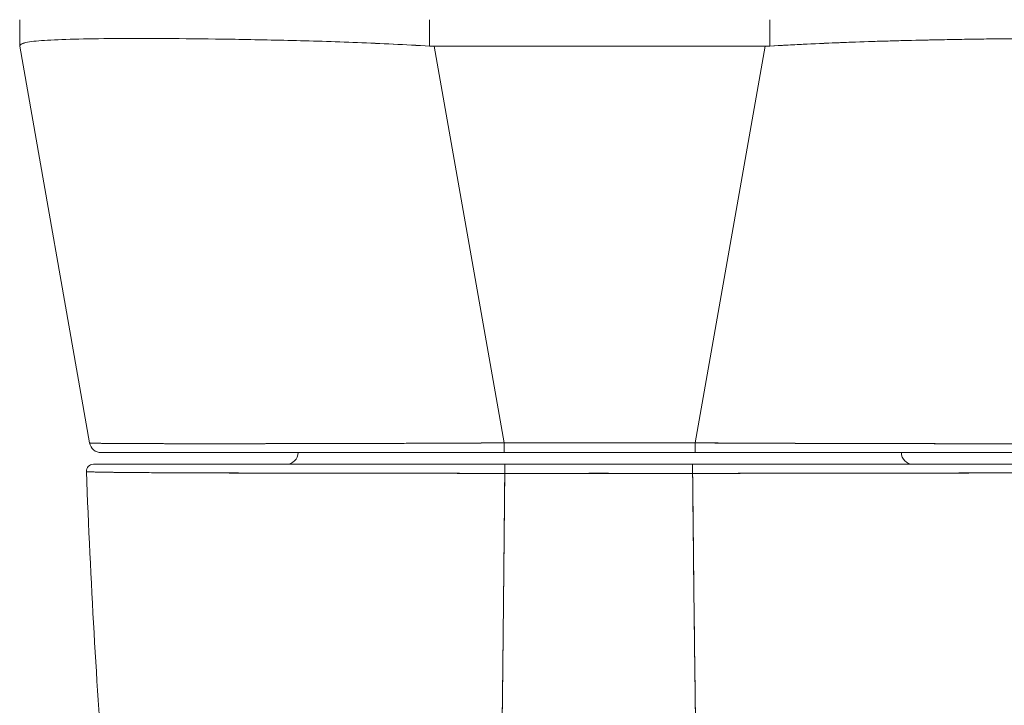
# Model space of a CAD drawing. Header units: inches. Extents: x 14 to 423, y 12 to 263.
# Tile 58 of 124: x 142.24 to 143.9, y 239.66 to 240.81. Entities that reach past the tile are written whole.
import ezdxf

# ---------------------------------------------------------------- set-up
doc = ezdxf.new("R2010")
doc.units = ezdxf.units.IN
doc.header["$LTSCALE"] = 26
doc.header["$MEASUREMENT"] = 0
doc.layers.add('Visible (ANSI)', color=7, linetype='Continuous', lineweight=5)

msp = doc.modelspace()

# ---------------------------------------------------------------- linework, layer by layer
at = {"layer": 'Visible (ANSI)'}
for p, q in [((142.2417, 240.8099), (142.2417, 240.7655)), ((142.2417, 240.7655), (142.2417, 240.8099)), ((142.9317, 240.7655), (142.9317, 240.8099)), ((142.9317, 240.8099), (142.9317, 240.7655)), ((143.5044, 240.8099), (143.5044, 240.7655)), ((143.5044, 240.7655), (143.5044, 240.8099)), ((142.2804, 240.7749), (142.2804, 240.7749)), ((142.2804, 240.7749), (142.2804, 240.7749)), ((142.5094, 240.7781), (142.5094, 240.7781)), ((142.5291, 240.7779), (142.5291, 240.7779)), ((142.5291, 240.7779), (142.5291, 240.7779)), ((142.2417, 240.7655), (142.2417, 240.7653)), ((142.2417, 240.7653), (142.3594, 240.0978)), ((142.3594, 240.0978), (142.2417, 240.7653)), ((142.9396, 240.7653), (143.0573, 240.0978)), ((143.4966, 240.7653), (142.9396, 240.7653)), ((142.9396, 240.7653), (143.4966, 240.7653)), ((143.0573, 240.0978), (142.9396, 240.7653)), ((143.3789, 240.0978), (143.4966, 240.7653)), ((143.4966, 240.7653), (143.3789, 240.0978)), ((143.0573, 240.0978), (143.0573, 240.0816)), ((143.0573, 240.0978), (143.3789, 240.0978)), ((143.0573, 240.0816), (143.0573, 240.0978)), ((143.3789, 240.0978), (143.0573, 240.0978)), ((143.3789, 240.0978), (143.3789, 240.0816)), ((143.3789, 240.0816), (143.3789, 240.0978)), ((142.3788, 240.0816), (143.0573, 240.0816)), ((143.0573, 240.0816), (143.3789, 240.0816)), ((143.3789, 240.0816), (143.0573, 240.0816)), ((143.3789, 240.0816), (144.0574, 240.0816)), ((143.3745, 240.0619), (143.0582, 240.0619)), ((143.1385, 240.0619), (143.1385, 240.0619)), ((143.1385, 240.0619), (143.1385, 240.0619)), ((142.4825, 240.0477), (142.4825, 240.0477)), ((142.5021, 240.0476), (142.5021, 240.0476)), ((142.7254, 240.0469), (142.7254, 240.0469)), ((142.7416, 240.0469), (142.7416, 240.0469)), ((142.8644, 240.0467), (142.8644, 240.0467)), ((142.8644, 240.0467), (142.8644, 240.0467)), ((142.8648, 240.0467), (142.8648, 240.0467)), ((143.3745, 240.0466), (143.0582, 240.0466)), ((143.1385, 240.0466), (143.1385, 240.0466)), ((143.1385, 240.0466), (143.1385, 240.0466)), ((143.14, 240.0466), (143.14, 240.0466)), ((143.1518, 240.0466), (143.1518, 240.0466)), ((143.1518, 240.0466), (143.1518, 240.0466)), ((143.2857, 240.0466), (143.2857, 240.0466)), ((143.2857, 240.0466), (143.2857, 240.0466)), ((143.6954, 240.0469), (143.6954, 240.0469)), ((143.7116, 240.0469), (143.7116, 240.0469))]:
    msp.add_line(p, q, dxfattribs=at)
for centre, radius, start, end in [((142.9396, 240.8942), 0.129, 266.4898, 269.9896), ((142.9396, 240.8942), 0.129, 266.4899, 269.9896), ((143.4965, 240.8942), 0.129, 270.0104, 273.5101), ((143.4965, 240.8942), 0.129, 270.0104, 273.5102), ((142.3788, 240.1012), 0.0197, 190, 270), ((142.3788, 240.1012), 0.0197, 190, 270), ((142.411, 240.1012), 0.0197, 346.7362, 346.7433), ((142.6905, 240.0816), 0.0197, 270, 0), ((143.7456, 240.0816), 0.0197, 180, 270), ((142.3657, 240.0501), 0.0118, 90, 182.2758), ((142.3657, 240.0501), 0.0118, 90, 182.2758)]:
    msp.add_arc(centre, radius, start, end, dxfattribs=at)
for centre, major_axis, ratio, start_param, end_param in [((142.4031, 240.7902), (0, -0.0591), 0.943852, 4.928744, 4.928762), ((142.2417, 240.8942), (0, -0.129), 0.00001, 0.004408, 0.065481), ((142.9288, 240.7219), (-0.6871, 0.0434), 0.010707, 6.28234, 6.283899), ((143.058, 240.1011), (-0.6986, -0.0033), 0.000807, 0.000126, 0.002052), ((142.425, 240.1246), (-0.0117, 0.0312), 0.918446, 2.24108, 2.241157), ((143.0582, 240.0501), (0, 0.0118), 0.001246, 0.000309, 1.866224), ((143.0582, 240.0501), (0, 0.0118), 0.001275, 0, 1.866314), ((143.14, 240.0652), (0, 0.00787), 0.001274, 2.004622, 2.004876), ((143.1518, 240.0652), (0, -0.0197), 0.001274, 4.881328, 4.881422), ((143.1518, 240.0652), (0, 0.0197), 0.001274, 1.739736, 1.739829), ((143.2857, 240.0652), (0, -0.0197), 0.001274, 4.881328, 4.881422), ((143.2857, 240.0652), (0, 0.0197), 0.001273, 1.739736, 1.739829), ((143.3745, 240.0501), (0, 0.0118), 0.001275, 6.28285, 8.149507), ((143.3745, 240.0501), (0, 0.0118), 0.001301, 0, 1.866224)]:
    msp.add_ellipse(centre, major_axis=major_axis, ratio=ratio, start_param=start_param, end_param=end_param, dxfattribs=at)
for points, knots in [([(142.2417, 240.7655), (142.2417, 240.7679), (142.2453, 240.7699), (142.2522, 240.7714), (142.2592, 240.773), (142.2697, 240.7742), (142.2834, 240.7751), (142.297, 240.776), (142.3139, 240.7767), (142.3338, 240.7772), (142.3538, 240.7777), (142.3767, 240.778), (142.4022, 240.7782), (142.4278, 240.7784), (142.4561, 240.7784), (142.4866, 240.7782), (142.5171, 240.778), (142.5499, 240.7777), (142.5845, 240.7772), (142.6191, 240.7767), (142.6555, 240.776), (142.6933, 240.7751), (142.731, 240.7742), (142.7702, 240.773), (142.8101, 240.7714), (142.85, 240.7699), (142.8908, 240.7679), (142.9317, 240.7655)], [0, 0, 0, 0, 0.111111, 0.111111, 0.111111, 0.222222, 0.222222, 0.222222, 0.333333, 0.333333, 0.333333, 0.444444, 0.444444, 0.444444, 0.555556, 0.555556, 0.555556, 0.666667, 0.666667, 0.666667, 0.777778, 0.777778, 0.777778, 0.888889, 0.888889, 0.888889, 1, 1, 1, 1]), ([(142.9317, 240.7655), (142.891, 240.7678), (142.8503, 240.7698), (142.8105, 240.7714), (142.7704, 240.773), (142.7311, 240.7742), (142.6932, 240.7751), (142.6931, 240.7751), (142.6931, 240.7751), (142.693, 240.7751), (142.6553, 240.776), (142.619, 240.7767), (142.5845, 240.7772), (142.5844, 240.7772), (142.5843, 240.7772), (142.5843, 240.7772), (142.5498, 240.7777), (142.5172, 240.778), (142.4868, 240.7782), (142.4867, 240.7782), (142.4866, 240.7782), (142.4865, 240.7782), (142.456, 240.7784), (142.4278, 240.7784), (142.4023, 240.7782), (142.4022, 240.7782), (142.4021, 240.7782), (142.402, 240.7782), (142.3766, 240.778), (142.3538, 240.7777), (142.3339, 240.7772), (142.3339, 240.7772), (142.3339, 240.7772), (142.3338, 240.7772), (142.314, 240.7767), (142.2971, 240.776), (142.2834, 240.7751), (142.2834, 240.7751), (142.2834, 240.7751), (142.2834, 240.7751), (142.2697, 240.7742), (142.2592, 240.773), (142.2522, 240.7714), (142.2522, 240.7714), (142.2522, 240.7714), (142.2522, 240.7714), (142.2452, 240.7698), (142.2417, 240.7678), (142.2417, 240.7655)], [0, 0, 0, 0, 0.110836, 0.110836, 0.110836, 0.222222, 0.222222, 0.222222, 0.222377, 0.222377, 0.222377, 0.333093, 0.333093, 0.333093, 0.333333, 0.333333, 0.333333, 0.444037, 0.444037, 0.444037, 0.444444, 0.444444, 0.444444, 0.555556, 0.555556, 0.555556, 0.555957, 0.555957, 0.555957, 0.666667, 0.666667, 0.666667, 0.6669, 0.6669, 0.6669, 0.777608, 0.777608, 0.777608, 0.777778, 0.777778, 0.777778, 0.888889, 0.888889, 0.888889, 0.889157, 0.889157, 0.889157, 1, 1, 1, 1]), ([(144.1945, 240.7655), (144.1945, 240.7674), (144.1922, 240.769), (144.1877, 240.7704), (144.1866, 240.7708), (144.1853, 240.7711), (144.1839, 240.7714), (144.1797, 240.7724), (144.1743, 240.7732), (144.1676, 240.7739), (144.1632, 240.7743), (144.1583, 240.7747), (144.1528, 240.7751), (144.1472, 240.7755), (144.141, 240.7758), (144.1343, 240.7761), (144.1247, 240.7765), (144.114, 240.7769), (144.1023, 240.7772), (144.0979, 240.7773), (144.0934, 240.7774), (144.0887, 240.7775), (144.0721, 240.7779), (144.0538, 240.7781), (144.0339, 240.7782), (144.0331, 240.7782), (144.0322, 240.7782), (144.0314, 240.7782), (144.0104, 240.7783), (143.9876, 240.7784), (143.9633, 240.7783), (143.9588, 240.7783), (143.9543, 240.7782), (143.9497, 240.7782), (143.9294, 240.7781), (143.9081, 240.7779), (143.8858, 240.7777), (143.8747, 240.7775), (143.8634, 240.7774), (143.8519, 240.7772), (143.836, 240.777), (143.8198, 240.7767), (143.8032, 240.7764), (143.7835, 240.776), (143.7634, 240.7756), (143.7429, 240.7751), (143.7335, 240.7749), (143.724, 240.7746), (143.7144, 240.7743), (143.6855, 240.7736), (143.656, 240.7726), (143.626, 240.7714), (143.6226, 240.7713), (143.6193, 240.7712), (143.616, 240.771), (143.5792, 240.7695), (143.5419, 240.7677), (143.5044, 240.7655)], [0, 0, 0, 0, 0.088873, 0.088873, 0.088873, 0.111111, 0.111111, 0.111111, 0.178162, 0.178162, 0.178162, 0.222222, 0.222222, 0.222222, 0.267931, 0.267931, 0.267931, 0.333333, 0.333333, 0.333333, 0.357816, 0.357816, 0.357816, 0.444444, 0.444444, 0.444444, 0.448135, 0.448135, 0.448135, 0.538943, 0.538943, 0.538943, 0.555556, 0.555556, 0.555556, 0.629644, 0.629644, 0.629644, 0.666667, 0.666667, 0.666667, 0.717569, 0.717569, 0.717569, 0.777778, 0.777778, 0.777778, 0.805438, 0.805438, 0.805438, 0.888889, 0.888889, 0.888889, 0.898091, 0.898091, 0.898091, 1, 1, 1, 1]), ([(143.5044, 240.7655), (143.5454, 240.7679), (143.5861, 240.7699), (143.6261, 240.7714), (143.666, 240.773), (143.7052, 240.7742), (143.7429, 240.7751), (143.7807, 240.776), (143.8171, 240.7767), (143.8517, 240.7772), (143.8863, 240.7777), (143.9191, 240.778), (143.9496, 240.7782), (143.9801, 240.7784), (144.0084, 240.7784), (144.034, 240.7782), (144.0595, 240.778), (144.0825, 240.7777), (144.1024, 240.7772), (144.1223, 240.7767), (144.1392, 240.776), (144.1528, 240.7751), (144.1665, 240.7741), (144.177, 240.773), (144.1839, 240.7714), (144.1909, 240.7699), (144.1944, 240.7679), (144.1945, 240.7655)], [0, 0, 0, 0, 0.111111, 0.111111, 0.111111, 0.222222, 0.222222, 0.222222, 0.333333, 0.333333, 0.333333, 0.444444, 0.444444, 0.444444, 0.555556, 0.555556, 0.555556, 0.666667, 0.666667, 0.666667, 0.777778, 0.777778, 0.777778, 0.888889, 0.888889, 0.888889, 1, 1, 1, 1]), ([(142.3594, 240.0978), (142.3594, 240.0978), (142.3596, 240.0977), (142.36, 240.0977), (142.3605, 240.0976), (142.3613, 240.0976), (142.3624, 240.0975), (142.3635, 240.0975), (142.3649, 240.0974), (142.3667, 240.0974), (142.3684, 240.0973), (142.3704, 240.0973), (142.3728, 240.0973), (142.3751, 240.0972), (142.3778, 240.0972), (142.3807, 240.0971), (142.3836, 240.0971), (142.3869, 240.0971), (142.3904, 240.097), (142.3939, 240.097), (142.3978, 240.0969), (142.4019, 240.0969), (142.405, 240.0969), (142.4084, 240.0969), (142.4119, 240.0968), (142.4129, 240.0968), (142.414, 240.0968), (142.415, 240.0968), (142.4197, 240.0968), (142.4246, 240.0968), (142.4299, 240.0967), (142.4351, 240.0967), (142.4406, 240.0967), (142.4463, 240.0967), (142.4521, 240.0966), (142.4581, 240.0966), (142.4644, 240.0966), (142.4706, 240.0966), (142.4772, 240.0966), (142.484, 240.0966), (142.4908, 240.0965), (142.4978, 240.0965), (142.5051, 240.0965), (142.5123, 240.0965), (142.5198, 240.0965), (142.5276, 240.0965), (142.5353, 240.0965), (142.5433, 240.0965), (142.5515, 240.0965), (142.5552, 240.0965), (142.559, 240.0965), (142.5628, 240.0965), (142.5674, 240.0965), (142.572, 240.0965), (142.5767, 240.0965), (142.5854, 240.0965), (142.5942, 240.0965), (142.6032, 240.0965), (142.6123, 240.0965), (142.6215, 240.0965), (142.631, 240.0965), (142.6404, 240.0965), (142.65, 240.0965), (142.6598, 240.0966), (142.6696, 240.0966), (142.6796, 240.0966), (142.6898, 240.0966), (142.6999, 240.0966), (142.7102, 240.0966), (142.7207, 240.0967), (142.7312, 240.0967), (142.7418, 240.0967), (142.7526, 240.0967), (142.7634, 240.0968), (142.7743, 240.0968), (142.7854, 240.0968), (142.7868, 240.0968), (142.7883, 240.0968), (142.7898, 240.0968), (142.7994, 240.0969), (142.8091, 240.0969), (142.8189, 240.0969), (142.8302, 240.097), (142.8416, 240.097), (142.8531, 240.097), (142.8647, 240.0971), (142.8763, 240.0971), (142.888, 240.0971), (142.8998, 240.0972), (142.9116, 240.0972), (142.9235, 240.0973), (142.9354, 240.0973), (142.9473, 240.0974), (142.9593, 240.0974), (142.9714, 240.0975), (142.9835, 240.0975), (142.9956, 240.0976), (143.0078, 240.0976), (143.0199, 240.0977), (143.0321, 240.0977), (143.0405, 240.0978), (143.0489, 240.0978), (143.0573, 240.0978)], [0, 0, 0, 0, 0.026039, 0.026039, 0.026039, 0.059399, 0.059399, 0.059399, 0.09265, 0.09265, 0.09265, 0.125794, 0.125794, 0.125794, 0.158839, 0.158839, 0.158839, 0.19179, 0.19179, 0.19179, 0.224653, 0.224653, 0.224653, 0.25, 0.25, 0.25, 0.257436, 0.257436, 0.257436, 0.29014, 0.29014, 0.29014, 0.322774, 0.322774, 0.322774, 0.355349, 0.355349, 0.355349, 0.387877, 0.387877, 0.387877, 0.420367, 0.420367, 0.420367, 0.452835, 0.452835, 0.452835, 0.485288, 0.485288, 0.485288, 0.5, 0.5, 0.5, 0.51774, 0.51774, 0.51774, 0.550195, 0.550195, 0.550195, 0.582663, 0.582663, 0.582663, 0.615155, 0.615155, 0.615155, 0.647686, 0.647686, 0.647686, 0.680267, 0.680267, 0.680267, 0.712906, 0.712906, 0.712906, 0.745618, 0.745618, 0.745618, 0.75, 0.75, 0.75, 0.778409, 0.778409, 0.778409, 0.811278, 0.811278, 0.811278, 0.844237, 0.844237, 0.844237, 0.877291, 0.877291, 0.877291, 0.910446, 0.910446, 0.910446, 0.943705, 0.943705, 0.943705, 0.977077, 0.977077, 0.977077, 1, 1, 1, 1]), ([(143.0573, 240.0978), (143.0158, 240.0977), (142.9746, 240.0975), (142.9342, 240.0973), (142.8938, 240.0971), (142.8542, 240.097), (142.816, 240.0969), (142.7778, 240.0968), (142.741, 240.0967), (142.706, 240.0966), (142.6711, 240.0966), (142.638, 240.0965), (142.6072, 240.0965), (142.5764, 240.0965), (142.5479, 240.0965), (142.5221, 240.0965), (142.4963, 240.0965), (142.4731, 240.0966), (142.4529, 240.0966), (142.4328, 240.0967), (142.4156, 240.0968), (142.4018, 240.0969), (142.3879, 240.097), (142.3773, 240.0971), (142.3702, 240.0973), (142.3631, 240.0975), (142.3594, 240.0977), (142.3594, 240.0978)], [0, 0, 0, 0, 0.111111, 0.111111, 0.111111, 0.222222, 0.222222, 0.222222, 0.333333, 0.333333, 0.333333, 0.444444, 0.444444, 0.444444, 0.555556, 0.555556, 0.555556, 0.666667, 0.666667, 0.666667, 0.777778, 0.777778, 0.777778, 0.888889, 0.888889, 0.888889, 1, 1, 1, 1]), ([(143.3789, 240.0978), (143.3884, 240.0978), (143.3979, 240.0977), (143.4074, 240.0977), (143.4196, 240.0976), (143.4318, 240.0976), (143.444, 240.0975), (143.4561, 240.0975), (143.4681, 240.0974), (143.4802, 240.0974), (143.4922, 240.0973), (143.5041, 240.0973), (143.516, 240.0973), (143.5279, 240.0972), (143.5397, 240.0972), (143.5514, 240.0971), (143.5631, 240.0971), (143.5747, 240.0971), (143.5862, 240.097), (143.5977, 240.097), (143.6091, 240.0969), (143.6204, 240.0969), (143.6291, 240.0969), (143.6378, 240.0969), (143.6464, 240.0968), (143.6489, 240.0968), (143.6514, 240.0968), (143.6539, 240.0968), (143.6649, 240.0968), (143.6758, 240.0968), (143.6866, 240.0967), (143.6973, 240.0967), (143.7079, 240.0967), (143.7184, 240.0967), (143.7288, 240.0966), (143.7391, 240.0966), (143.7492, 240.0966), (143.7594, 240.0966), (143.7693, 240.0966), (143.7791, 240.0966), (143.7888, 240.0965), (143.7984, 240.0965), (143.8078, 240.0965), (143.8172, 240.0965), (143.8264, 240.0965), (143.8354, 240.0965), (143.8444, 240.0965), (143.8533, 240.0965), (143.8618, 240.0965), (143.8657, 240.0965), (143.8696, 240.0965), (143.8734, 240.0965), (143.878, 240.0965), (143.8825, 240.0965), (143.887, 240.0965), (143.8951, 240.0965), (143.903, 240.0965), (143.9107, 240.0965), (143.9184, 240.0965), (143.9259, 240.0965), (143.9331, 240.0965), (143.9404, 240.0965), (143.9474, 240.0965), (143.9541, 240.0966), (143.9608, 240.0966), (143.9673, 240.0966), (143.9735, 240.0966), (143.9798, 240.0966), (143.9857, 240.0966), (143.9915, 240.0967), (143.9972, 240.0967), (144.0026, 240.0967), (144.0078, 240.0967), (144.0129, 240.0968), (144.0178, 240.0968), (144.0224, 240.0968), (144.0231, 240.0968), (144.0237, 240.0968), (144.0243, 240.0968), (144.0282, 240.0969), (144.0319, 240.0969), (144.0354, 240.0969), (144.0395, 240.097), (144.0433, 240.097), (144.0467, 240.097), (144.0502, 240.0971), (144.0534, 240.0971), (144.0563, 240.0971), (144.0592, 240.0972), (144.0617, 240.0972), (144.064, 240.0973), (144.0663, 240.0973), (144.0683, 240.0974), (144.07, 240.0974), (144.0716, 240.0975), (144.073, 240.0975), (144.0741, 240.0976), (144.0751, 240.0976), (144.0759, 240.0977), (144.0763, 240.0977), (144.0766, 240.0978), (144.0768, 240.0978), (144.0768, 240.0978)], [0, 0, 0, 0, 0.026039, 0.026039, 0.026039, 0.0594, 0.0594, 0.0594, 0.09265, 0.09265, 0.09265, 0.125794, 0.125794, 0.125794, 0.15884, 0.15884, 0.15884, 0.191791, 0.191791, 0.191791, 0.224653, 0.224653, 0.224653, 0.25, 0.25, 0.25, 0.257436, 0.257436, 0.257436, 0.290141, 0.290141, 0.290141, 0.322775, 0.322775, 0.322775, 0.35535, 0.35535, 0.35535, 0.387876, 0.387876, 0.387876, 0.420366, 0.420366, 0.420366, 0.452832, 0.452832, 0.452832, 0.485286, 0.485286, 0.485286, 0.5, 0.5, 0.5, 0.517739, 0.517739, 0.517739, 0.550193, 0.550193, 0.550193, 0.582661, 0.582661, 0.582661, 0.615153, 0.615153, 0.615153, 0.647685, 0.647685, 0.647685, 0.680266, 0.680266, 0.680266, 0.712905, 0.712905, 0.712905, 0.745617, 0.745617, 0.745617, 0.75, 0.75, 0.75, 0.778408, 0.778408, 0.778408, 0.811278, 0.811278, 0.811278, 0.844236, 0.844236, 0.844236, 0.877291, 0.877291, 0.877291, 0.910445, 0.910445, 0.910445, 0.943705, 0.943705, 0.943705, 0.977077, 0.977077, 0.977077, 1, 1, 1, 1]), ([(144.0768, 240.0978), (144.0768, 240.0977), (144.0731, 240.0975), (144.066, 240.0973), (144.0589, 240.0971), (144.0483, 240.097), (144.0344, 240.0969), (144.0205, 240.0968), (144.0034, 240.0967), (143.9832, 240.0966), (143.9631, 240.0966), (143.9399, 240.0965), (143.9141, 240.0965), (143.8883, 240.0965), (143.8598, 240.0965), (143.829, 240.0965), (143.7982, 240.0965), (143.7651, 240.0966), (143.7301, 240.0966), (143.6952, 240.0967), (143.6584, 240.0968), (143.6202, 240.0969), (143.582, 240.097), (143.5424, 240.0971), (143.502, 240.0973), (143.4616, 240.0975), (143.4204, 240.0977), (143.3789, 240.0978)], [0, 0, 0, 0, 0.111111, 0.111111, 0.111111, 0.222222, 0.222222, 0.222222, 0.333333, 0.333333, 0.333333, 0.444444, 0.444444, 0.444444, 0.555556, 0.555556, 0.555556, 0.666667, 0.666667, 0.666667, 0.777778, 0.777778, 0.777778, 0.888889, 0.888889, 0.888889, 1, 1, 1, 1]), ([(143.0426, 240.0816), (142.9672, 240.0816), (142.891, 240.0816), (142.7516, 240.0816), (142.6863, 240.0816), (142.5738, 240.0816), (142.5249, 240.0816), (142.4479, 240.0816), (142.4188, 240.0816), (142.3931, 240.0816), (142.3874, 240.0816), (142.3823, 240.0816), (142.3812, 240.0816), (142.3793, 240.0816), (142.3766, 240.0816), (142.3788, 240.0816)], [0, 0, 0, 0, 0.574852, 0.574852, 1.131255, 1.131255, 1.675797, 1.675797, 2.217158, 2.217158, 2.452876, 2.452876, 2.54315, 2.54315, 2.663474, 2.663474, 2.663474, 2.663474]), ([(142.3788, 240.0816), (142.3789, 240.0816), (142.3823, 240.0816), (142.3892, 240.0816), (142.396, 240.0816), (142.4063, 240.0816), (142.4198, 240.0816), (142.4333, 240.0816), (142.45, 240.0816), (142.4695, 240.0816), (142.4891, 240.0816), (142.5116, 240.0816), (142.5367, 240.0816), (142.5618, 240.0816), (142.5895, 240.0816), (142.6195, 240.0816), (142.6494, 240.0816), (142.6816, 240.0816), (142.7156, 240.0816), (142.7496, 240.0816), (142.7853, 240.0816), (142.8225, 240.0816), (142.8597, 240.0816), (142.8983, 240.0816), (142.9375, 240.0816), (142.9767, 240.0816), (143.0165, 240.0816), (143.0573, 240.0816)], [0, 0, 0, 0, 0.111111, 0.111111, 0.111111, 0.222222, 0.222222, 0.222222, 0.333333, 0.333333, 0.333333, 0.444444, 0.444444, 0.444444, 0.555556, 0.555556, 0.555556, 0.666667, 0.666667, 0.666667, 0.777778, 0.777778, 0.777778, 0.888889, 0.888889, 0.888889, 1, 1, 1, 1]), ([(143.3789, 240.0816), (143.4196, 240.0816), (143.4595, 240.0816), (143.4987, 240.0816), (143.5379, 240.0816), (143.5765, 240.0816), (143.6137, 240.0816), (143.6508, 240.0816), (143.6866, 240.0816), (143.7206, 240.0816), (143.7546, 240.0816), (143.7868, 240.0816), (143.8167, 240.0816), (143.8466, 240.0816), (143.8743, 240.0816), (143.8994, 240.0816), (143.9245, 240.0816), (143.9471, 240.0816), (143.9666, 240.0816), (143.9862, 240.0816), (144.0029, 240.0816), (144.0163, 240.0816), (144.0298, 240.0816), (144.0401, 240.0816), (144.047, 240.0816), (144.0539, 240.0816), (144.0573, 240.0816), (144.0574, 240.0816)], [0, 0, 0, 0, 0.111111, 0.111111, 0.111111, 0.222222, 0.222222, 0.222222, 0.333333, 0.333333, 0.333333, 0.444444, 0.444444, 0.444444, 0.555556, 0.555556, 0.555556, 0.666667, 0.666667, 0.666667, 0.777778, 0.777778, 0.777778, 0.888889, 0.888889, 0.888889, 1, 1, 1, 1]), ([(142.3657, 240.0619), (142.3656, 240.0619), (142.3658, 240.0619), (142.366, 240.0619), (142.3663, 240.0619), (142.3668, 240.0619), (142.3675, 240.0619), (142.3682, 240.0619), (142.3691, 240.0619), (142.3702, 240.0619), (142.3715, 240.0619), (142.373, 240.0619), (142.3747, 240.0619), (142.3766, 240.0619), (142.3789, 240.0619), (142.3814, 240.0619), (142.3843, 240.0619), (142.3875, 240.0619), (142.391, 240.0619), (142.395, 240.0619), (142.3994, 240.0619), (142.4043, 240.0619), (142.4083, 240.0619), (142.4127, 240.0619), (142.4174, 240.0619), (142.419, 240.0619), (142.4206, 240.0619), (142.4222, 240.0619), (142.4295, 240.0619), (142.4376, 240.0619), (142.4463, 240.0619), (142.456, 240.0619), (142.4665, 240.0619), (142.4779, 240.0619), (142.4899, 240.0619), (142.5029, 240.0619), (142.5167, 240.0619), (142.5295, 240.0619), (142.5431, 240.0619), (142.5573, 240.0619), (142.5604, 240.0619), (142.5636, 240.0619), (142.5668, 240.0619), (142.5766, 240.0619), (142.5868, 240.0619), (142.5972, 240.0619), (142.6097, 240.0619), (142.6226, 240.0619), (142.6358, 240.0619), (142.6479, 240.0619), (142.6603, 240.0619), (142.673, 240.0619), (142.6845, 240.0619), (142.6964, 240.0619), (142.7084, 240.0619), (142.7193, 240.0619), (142.7304, 240.0619), (142.7417, 240.0619), (142.752, 240.0619), (142.7623, 240.0619), (142.7728, 240.0619), (142.7791, 240.0619), (142.7854, 240.0619), (142.7918, 240.0619), (142.7951, 240.0619), (142.7984, 240.0619), (142.8018, 240.0619), (142.8107, 240.0619), (142.8197, 240.0619), (142.8287, 240.0619), (142.837, 240.0619), (142.8454, 240.0619), (142.8538, 240.0619), (142.8616, 240.0619), (142.8694, 240.0619), (142.8772, 240.0619), (142.8845, 240.0619), (142.8918, 240.0619), (142.8991, 240.0619), (142.9058, 240.0619), (142.9126, 240.0619), (142.9194, 240.0619), (142.9256, 240.0619), (142.9319, 240.0619), (142.9381, 240.0619), (142.9437, 240.0619), (142.9493, 240.0619), (142.955, 240.0619), (142.9599, 240.0619), (142.9648, 240.0619), (142.9697, 240.0619), (142.9741, 240.0619), (142.9784, 240.0619), (142.9827, 240.0619), (142.9866, 240.0619), (142.9904, 240.0619), (142.9943, 240.0619), (142.9977, 240.0619), (143.0011, 240.0619), (143.0046, 240.0619), (143.0077, 240.0619), (143.0109, 240.0619), (143.014, 240.0619), (143.0169, 240.0619), (143.0199, 240.0619), (143.0228, 240.0619), (143.0256, 240.0619), (143.0284, 240.0619), (143.0312, 240.0619), (143.0338, 240.0619), (143.0364, 240.0619), (143.039, 240.0619), (143.0414, 240.0619), (143.0438, 240.0619), (143.0462, 240.0619), (143.0483, 240.0619), (143.0505, 240.0619), (143.0526, 240.0619), (143.0545, 240.0619), (143.0564, 240.0619), (143.0582, 240.0619)], [0, 0, 0, 0, 0.02245, 0.02245, 0.02245, 0.047334, 0.047334, 0.047334, 0.074749, 0.074749, 0.074749, 0.10494, 0.10494, 0.10494, 0.138177, 0.138177, 0.138177, 0.174941, 0.174941, 0.174941, 0.215785, 0.215785, 0.215785, 0.25, 0.25, 0.25, 0.261359, 0.261359, 0.261359, 0.312557, 0.312557, 0.312557, 0.36984, 0.36984, 0.36984, 0.430819, 0.430819, 0.430819, 0.48753, 0.48753, 0.48753, 0.5, 0.5, 0.5, 0.538486, 0.538486, 0.538486, 0.584458, 0.584458, 0.584458, 0.626373, 0.626373, 0.626373, 0.664667, 0.664667, 0.664667, 0.699465, 0.699465, 0.699465, 0.731072, 0.731072, 0.731072, 0.75, 0.75, 0.75, 0.759869, 0.759869, 0.759869, 0.78621, 0.78621, 0.78621, 0.810385, 0.810385, 0.810385, 0.832663, 0.832663, 0.832663, 0.853294, 0.853294, 0.853294, 0.872282, 0.872282, 0.872282, 0.889703, 0.889703, 0.889703, 0.905292, 0.905292, 0.905292, 0.91893, 0.91893, 0.91893, 0.930901, 0.930901, 0.930901, 0.941484, 0.941484, 0.941484, 0.950952, 0.950952, 0.950952, 0.959577, 0.959577, 0.959577, 0.967632, 0.967632, 0.967632, 0.975259, 0.975259, 0.975259, 0.982403, 0.982403, 0.982403, 0.988977, 0.988977, 0.988977, 0.994894, 0.994894, 0.994894, 1, 1, 1, 1]), ([(143.0582, 240.0619), (143.0125, 240.0619), (142.9677, 240.0619), (142.9235, 240.0619), (142.8794, 240.0619), (142.8358, 240.0619), (142.7939, 240.0619), (142.752, 240.0619), (142.7119, 240.0619), (142.6742, 240.0619), (142.6365, 240.0619), (142.6012, 240.0619), (142.5691, 240.0619), (142.537, 240.0619), (142.508, 240.0619), (142.4827, 240.0619), (142.4575, 240.0619), (142.4359, 240.0619), (142.4185, 240.0619), (142.401, 240.0619), (142.3877, 240.0619), (142.3789, 240.0619), (142.37, 240.0619), (142.3657, 240.0619), (142.3657, 240.0619)], [0, 0, 0, 0, 0.125, 0.125, 0.125, 0.25, 0.25, 0.25, 0.375, 0.375, 0.375, 0.5, 0.5, 0.5, 0.625, 0.625, 0.625, 0.75, 0.75, 0.75, 0.875, 0.875, 0.875, 1, 1, 1, 1]), ([(144.0689, 240.0619), (144.0687, 240.0619), (144.0643, 240.0619), (144.0553, 240.0619), (144.0464, 240.0619), (144.0329, 240.0619), (144.0154, 240.0619), (143.9978, 240.0619), (143.9762, 240.0619), (143.9508, 240.0619), (143.9254, 240.0619), (143.8964, 240.0619), (143.8642, 240.0619), (143.832, 240.0619), (143.7966, 240.0619), (143.7589, 240.0619), (143.7211, 240.0619), (143.6809, 240.0619), (143.639, 240.0619), (143.5971, 240.0619), (143.5534, 240.0619), (143.5092, 240.0619), (143.465, 240.0619), (143.4202, 240.0619), (143.3745, 240.0619)], [0, 0, 0, 0, 0.125, 0.125, 0.125, 0.25, 0.25, 0.25, 0.375, 0.375, 0.375, 0.5, 0.5, 0.5, 0.625, 0.625, 0.625, 0.75, 0.75, 0.75, 0.875, 0.875, 0.875, 1, 1, 1, 1]), ([(143.3745, 240.0619), (143.3764, 240.0619), (143.3782, 240.0619), (143.3801, 240.0619), (143.3822, 240.0619), (143.3844, 240.0619), (143.3865, 240.0619), (143.3889, 240.0619), (143.3913, 240.0619), (143.3937, 240.0619), (143.3963, 240.0619), (143.3989, 240.0619), (143.4015, 240.0619), (143.4043, 240.0619), (143.407, 240.0619), (143.4098, 240.0619), (143.4127, 240.0619), (143.4157, 240.0619), (143.4186, 240.0619), (143.4217, 240.0619), (143.4249, 240.0619), (143.428, 240.0619), (143.4315, 240.0619), (143.4349, 240.0619), (143.4383, 240.0619), (143.4422, 240.0619), (143.446, 240.0619), (143.4499, 240.0619), (143.4542, 240.0619), (143.4585, 240.0619), (143.4628, 240.0619), (143.4678, 240.0619), (143.4727, 240.0619), (143.4776, 240.0619), (143.4832, 240.0619), (143.4888, 240.0619), (143.4944, 240.0619), (143.5007, 240.0619), (143.5069, 240.0619), (143.5131, 240.0619), (143.5199, 240.0619), (143.5267, 240.0619), (143.5334, 240.0619), (143.5407, 240.0619), (143.548, 240.0619), (143.5553, 240.0619), (143.5632, 240.0619), (143.571, 240.0619), (143.5788, 240.0619), (143.5872, 240.0619), (143.5956, 240.0619), (143.604, 240.0619), (143.6131, 240.0619), (143.6221, 240.0619), (143.6311, 240.0619), (143.6344, 240.0619), (143.6378, 240.0619), (143.6411, 240.0619), (143.6476, 240.0619), (143.654, 240.0619), (143.6603, 240.0619), (143.671, 240.0619), (143.6815, 240.0619), (143.6919, 240.0619), (143.7034, 240.0619), (143.7147, 240.0619), (143.7259, 240.0619), (143.7383, 240.0619), (143.7504, 240.0619), (143.7623, 240.0619), (143.7755, 240.0619), (143.7883, 240.0619), (143.8008, 240.0619), (143.8148, 240.0619), (143.8284, 240.0619), (143.8415, 240.0619), (143.85, 240.0619), (143.8584, 240.0619), (143.8665, 240.0619), (143.8725, 240.0619), (143.8784, 240.0619), (143.8841, 240.0619), (143.8991, 240.0619), (143.9134, 240.0619), (143.9268, 240.0619), (143.9397, 240.0619), (143.9519, 240.0619), (143.9633, 240.0619), (143.9735, 240.0619), (143.983, 240.0619), (143.9918, 240.0619), (143.9997, 240.0619), (144.007, 240.0619), (144.0138, 240.0619), (144.0147, 240.0619), (144.0155, 240.0619), (144.0164, 240.0619), (144.0215, 240.0619), (144.0263, 240.0619), (144.0307, 240.0619), (144.0354, 240.0619), (144.0397, 240.0619), (144.0435, 240.0619), (144.047, 240.0619), (144.0501, 240.0619), (144.0529, 240.0619), (144.0555, 240.0619), (144.0577, 240.0619), (144.0596, 240.0619), (144.0614, 240.0619), (144.0629, 240.0619), (144.0641, 240.0619), (144.0653, 240.0619), (144.0662, 240.0619), (144.067, 240.0619), (144.0676, 240.0619), (144.0681, 240.0619), (144.0684, 240.0619), (144.0687, 240.0619), (144.0689, 240.0619), (144.0689, 240.0619)], [0, 0, 0, 0, 0.005076, 0.005076, 0.005076, 0.010966, 0.010966, 0.010966, 0.017516, 0.017516, 0.017516, 0.024638, 0.024638, 0.024638, 0.03225, 0.03225, 0.03225, 0.040297, 0.040297, 0.040297, 0.048919, 0.048919, 0.048919, 0.058382, 0.058382, 0.058382, 0.068957, 0.068957, 0.068957, 0.080913, 0.080913, 0.080913, 0.094527, 0.094527, 0.094527, 0.110079, 0.110079, 0.110079, 0.127471, 0.127471, 0.127471, 0.14645, 0.14645, 0.14645, 0.167092, 0.167092, 0.167092, 0.189401, 0.189401, 0.189401, 0.21365, 0.21365, 0.21365, 0.240135, 0.240135, 0.240135, 0.25, 0.25, 0.25, 0.269179, 0.269179, 0.269179, 0.301214, 0.301214, 0.301214, 0.336707, 0.336707, 0.336707, 0.376077, 0.376077, 0.376077, 0.419646, 0.419646, 0.419646, 0.468248, 0.468248, 0.468248, 0.5, 0.5, 0.5, 0.523331, 0.523331, 0.523331, 0.584112, 0.584112, 0.584112, 0.643123, 0.643123, 0.643123, 0.696091, 0.696091, 0.696091, 0.74368, 0.74368, 0.74368, 0.75, 0.75, 0.75, 0.787136, 0.787136, 0.787136, 0.826784, 0.826784, 0.826784, 0.862779, 0.862779, 0.862779, 0.895593, 0.895593, 0.895593, 0.925555, 0.925555, 0.925555, 0.952834, 0.952834, 0.952834, 0.977623, 0.977623, 0.977623, 1, 1, 1, 1]), ([(143.0582, 240.0466), (143.0563, 240.0466), (143.0544, 240.0466), (143.0525, 240.0466), (143.0503, 240.0466), (143.0481, 240.0466), (143.046, 240.0466), (143.0435, 240.0466), (143.0411, 240.0466), (143.0386, 240.0466), (143.036, 240.0466), (143.0333, 240.0466), (143.0307, 240.0466), (143.0279, 240.0466), (143.025, 240.0466), (143.0222, 240.0466), (143.0192, 240.0466), (143.0163, 240.0466), (143.0133, 240.0466), (143.0101, 240.0466), (143.0069, 240.0466), (143.0037, 240.0466), (143.0002, 240.0466), (142.9967, 240.0466), (142.9932, 240.0466), (142.9893, 240.0466), (142.9854, 240.0466), (142.9815, 240.0466), (142.9771, 240.0466), (142.9727, 240.0467), (142.9683, 240.0467), (142.9633, 240.0467), (142.9582, 240.0467), (142.9532, 240.0467), (142.9475, 240.0467), (142.9418, 240.0467), (142.9361, 240.0467), (142.9312, 240.0467), (142.9262, 240.0467), (142.9212, 240.0467), (142.9198, 240.0467), (142.9185, 240.0467), (142.9171, 240.0467), (142.9102, 240.0467), (142.9033, 240.0467), (142.8965, 240.0467), (142.889, 240.0467), (142.8816, 240.0467), (142.8742, 240.0467), (142.8663, 240.0467), (142.8583, 240.0467), (142.8505, 240.0467), (142.8419, 240.0467), (142.8334, 240.0468), (142.8249, 240.0468), (142.8157, 240.0468), (142.8066, 240.0468), (142.7975, 240.0468), (142.7948, 240.0468), (142.7921, 240.0468), (142.7894, 240.0468), (142.7822, 240.0468), (142.7751, 240.0468), (142.7681, 240.0468), (142.7574, 240.0469), (142.7469, 240.0469), (142.7365, 240.0469), (142.725, 240.0469), (142.7137, 240.0469), (142.7026, 240.0469), (142.6907, 240.047), (142.6791, 240.047), (142.6676, 240.047), (142.6673, 240.047), (142.6669, 240.047), (142.6666, 240.047), (142.6537, 240.0471), (142.6411, 240.0471), (142.6288, 240.0471), (142.6153, 240.0471), (142.6022, 240.0472), (142.5895, 240.0472), (142.5797, 240.0473), (142.5701, 240.0473), (142.5607, 240.0473), (142.5568, 240.0473), (142.5528, 240.0473), (142.5489, 240.0474), (142.5345, 240.0474), (142.5207, 240.0475), (142.5076, 240.0475), (142.4954, 240.0476), (142.4838, 240.0477), (142.4729, 240.0477), (142.4713, 240.0477), (142.4697, 240.0477), (142.4681, 240.0477), (142.4566, 240.0478), (142.4459, 240.0479), (142.436, 240.048), (142.4271, 240.048), (142.419, 240.0481), (142.4115, 240.0482), (142.4101, 240.0482), (142.4088, 240.0482), (142.4075, 240.0482), (142.4024, 240.0483), (142.3976, 240.0483), (142.3932, 240.0484), (142.3883, 240.0485), (142.3838, 240.0485), (142.3797, 240.0486), (142.3761, 240.0487), (142.3729, 240.0487), (142.37, 240.0488), (142.369, 240.0488), (142.3681, 240.0488), (142.3673, 240.0489), (142.3658, 240.0489), (142.3644, 240.0489), (142.3631, 240.049), (142.3613, 240.049), (142.3598, 240.0491), (142.3585, 240.0491), (142.3574, 240.0492), (142.3564, 240.0492), (142.3557, 240.0493), (142.355, 240.0494), (142.3546, 240.0494), (142.3543, 240.0495), (142.354, 240.0495), (142.3539, 240.0495), (142.3539, 240.0496)], [0, 0, 0, 0, 0.0051535, 0.0051535, 0.0051535, 0.011125, 0.011125, 0.011125, 0.0177599, 0.0177599, 0.0177599, 0.024968, 0.024968, 0.024968, 0.0326646, 0.0326646, 0.0326646, 0.0407909, 0.0407909, 0.0407909, 0.0494929, 0.0494929, 0.0494929, 0.0590435, 0.0590435, 0.0590435, 0.0697173, 0.0697173, 0.0697173, 0.0817898, 0.0817898, 0.0817898, 0.0955416, 0.0955416, 0.0955416, 0.1112568, 0.1112568, 0.1112568, 0.125, 0.125, 0.125, 0.1288152, 0.1288152, 0.1288152, 0.1479502, 0.1479502, 0.1479502, 0.1687359, 0.1687359, 0.1687359, 0.1911746, 0.1911746, 0.1911746, 0.2155136, 0.2155136, 0.2155136, 0.2420183, 0.2420183, 0.2420183, 0.25, 0.25, 0.25, 0.2709744, 0.2709744, 0.2709744, 0.3027382, 0.3027382, 0.3027382, 0.3376886, 0.3376886, 0.3376886, 0.375, 0.375, 0.375, 0.3761252, 0.3761252, 0.3761252, 0.4181661, 0.4181661, 0.4181661, 0.4642343, 0.4642343, 0.4642343, 0.5, 0.5, 0.5, 0.515243, 0.515243, 0.515243, 0.571952, 0.571952, 0.571952, 0.625, 0.625, 0.625, 0.6328539, 0.6328539, 0.6328539, 0.6899725, 0.6899725, 0.6899725, 0.7409194, 0.7409194, 0.7409194, 0.75, 0.75, 0.75, 0.7861698, 0.7861698, 0.7861698, 0.8266644, 0.8266644, 0.8266644, 0.8630945, 0.8630945, 0.8630945, 0.875, 0.875, 0.875, 0.8960305, 0.8960305, 0.8960305, 0.9259483, 0.9259483, 0.9259483, 0.9531124, 0.9531124, 0.9531124, 0.9777644, 0.9777644, 0.9777644, 0.9986063, 0.9986063, 0.9986063, 0.9986063]), ([(142.3539, 240.0496), (142.3539, 240.0495), (142.3547, 240.0494), (142.3566, 240.0493), (142.358, 240.0492), (142.3601, 240.0491), (142.363, 240.049), (142.364, 240.0489), (142.3651, 240.0489), (142.3663, 240.0489), (142.371, 240.0487), (142.3772, 240.0486), (142.3849, 240.0485), (142.388, 240.0485), (142.3914, 240.0484), (142.395, 240.0484), (142.4006, 240.0483), (142.4067, 240.0482), (142.4134, 240.0482), (142.424, 240.0481), (142.4361, 240.048), (142.4495, 240.0479), (142.4504, 240.0479), (142.4514, 240.0479), (142.4523, 240.0478), (142.4672, 240.0477), (142.4837, 240.0476), (142.5014, 240.0476), (142.5088, 240.0475), (142.5165, 240.0475), (142.5242, 240.0475), (142.5357, 240.0474), (142.5475, 240.0474), (142.5594, 240.0473), (142.5762, 240.0473), (142.5932, 240.0472), (142.6103, 240.0472), (142.615, 240.0472), (142.6198, 240.0471), (142.6245, 240.0471), (142.648, 240.0471), (142.6713, 240.047), (142.6944, 240.047), (142.6952, 240.047), (142.6961, 240.047), (142.697, 240.047), (142.7204, 240.0469), (142.7435, 240.0469), (142.7661, 240.0468), (142.771, 240.0468), (142.7759, 240.0468), (142.7807, 240.0468), (142.7999, 240.0468), (142.8186, 240.0468), (142.8369, 240.0468), (142.8445, 240.0467), (142.852, 240.0467), (142.8595, 240.0467), (142.8746, 240.0467), (142.8895, 240.0467), (142.9039, 240.0467), (142.9136, 240.0467), (142.9231, 240.0467), (142.9323, 240.0467), (142.9434, 240.0467), (142.9541, 240.0467), (142.9646, 240.0467), (142.9762, 240.0467), (142.9876, 240.0466), (142.9988, 240.0466), (143.0048, 240.0466), (143.0108, 240.0466), (143.0167, 240.0466), (143.0316, 240.0466), (143.0458, 240.0466), (143.0582, 240.0466)], [0.0013417, 0.0013417, 0.0013417, 0.0013417, 0.0517615, 0.0517615, 0.0517615, 0.0909091, 0.0909091, 0.0909091, 0.1047558, 0.1047558, 0.1047558, 0.1592603, 0.1592603, 0.1592603, 0.1818182, 0.1818182, 0.1818182, 0.2166395, 0.2166395, 0.2166395, 0.2727273, 0.2727273, 0.2727273, 0.27663, 0.27663, 0.27663, 0.3378724, 0.3378724, 0.3378724, 0.3636364, 0.3636364, 0.3636364, 0.4015229, 0.4015229, 0.4015229, 0.4545455, 0.4545455, 0.4545455, 0.4693394, 0.4693394, 0.4693394, 0.5426566, 0.5426566, 0.5426566, 0.5454545, 0.5454545, 0.5454545, 0.6201601, 0.6201601, 0.6201601, 0.6363636, 0.6363636, 0.6363636, 0.7005689, 0.7005689, 0.7005689, 0.7272727, 0.7272727, 0.7272727, 0.7817474, 0.7817474, 0.7817474, 0.8181818, 0.8181818, 0.8181818, 0.861421, 0.861421, 0.861421, 0.9090909, 0.9090909, 0.9090909, 0.9347795, 0.9347795, 0.9347795, 1, 1, 1, 1]), ([(142.4238, 239.1835), (142.4063, 239.2884), (142.3942, 239.4025), (142.3709, 239.6865), (142.3614, 239.8645), (142.3539, 240.0496)], [0, 0, 0, 0, 1.137002, 1.137002, 2.63124, 2.63124, 2.63124, 2.63124]), ([(143.0582, 240.0466), (143.0575, 239.9682), (143.0568, 239.8933), (143.056, 239.8222), (143.0553, 239.751), (143.0545, 239.6835), (143.0537, 239.6196), (143.0529, 239.5557), (143.052, 239.4954), (143.0512, 239.4387), (143.0503, 239.382), (143.0494, 239.3288), (143.0484, 239.279), (143.0475, 239.2292), (143.0465, 239.1829), (143.0455, 239.1398), (143.045, 239.1182), (143.0445, 239.0974), (143.044, 239.0774)], [0.0000004, 0.0000004, 0.0000004, 0.0000004, 0.181782, 0.181782, 0.181782, 0.363564, 0.363564, 0.363564, 0.545346, 0.545346, 0.545346, 0.727128, 0.727128, 0.727128, 0.90891, 0.90891, 0.90891, 1, 1, 1, 1]), ([(143.044, 239.0774), (143.0447, 239.1047), (143.0454, 239.1336), (143.0461, 239.164), (143.0467, 239.1944), (143.0474, 239.2265), (143.0481, 239.2601), (143.0487, 239.2938), (143.0494, 239.329), (143.05, 239.3659), (143.0506, 239.4028), (143.0512, 239.4414), (143.0518, 239.4816), (143.0524, 239.5218), (143.053, 239.5638), (143.0535, 239.6074), (143.0541, 239.651), (143.0547, 239.6964), (143.0552, 239.7435), (143.0557, 239.7905), (143.0562, 239.8393), (143.0567, 239.8899), (143.0572, 239.9404), (143.0577, 239.9927), (143.0582, 240.0466)], [0, 0, 0, 0, 0.1246195, 0.1246195, 0.1246195, 0.2496745, 0.2496745, 0.2496745, 0.3747294, 0.3747294, 0.3747294, 0.4997844, 0.4997844, 0.4997844, 0.6248393, 0.6248393, 0.6248393, 0.7498943, 0.7498943, 0.7498943, 0.8749492, 0.8749492, 0.8749492, 0.9999996, 0.9999996, 0.9999996, 0.9999996]), ([(143.0582, 240.0466), (143.0895, 240.0466), (143.1138, 240.0466), (143.1331, 240.0466), (143.1524, 240.0466), (143.1667, 240.0466), (143.1781, 240.0466), (143.1896, 240.0466), (143.1981, 240.0466), (143.2056, 240.0467), (143.2131, 240.0467), (143.2196, 240.0467), (143.2271, 240.0467), (143.2347, 240.0466), (143.2431, 240.0466), (143.2546, 240.0466), (143.266, 240.0466), (143.2803, 240.0466), (143.2996, 240.0466), (143.319, 240.0466), (143.3432, 240.0466), (143.3745, 240.0466)], [0, 0, 0, 0, 0.142857, 0.142857, 0.142857, 0.285714, 0.285714, 0.285714, 0.428571, 0.428571, 0.428571, 0.571429, 0.571429, 0.571429, 0.714286, 0.714286, 0.714286, 0.857143, 0.857143, 0.857143, 1, 1, 1, 1]), ([(144.0807, 240.0496), (144.0807, 240.0495), (144.0805, 240.0495), (144.0802, 240.0495), (144.0799, 240.0494), (144.0794, 240.0494), (144.0787, 240.0493), (144.078, 240.0492), (144.077, 240.0492), (144.0758, 240.0491), (144.0745, 240.0491), (144.073, 240.049), (144.0712, 240.049), (144.0699, 240.0489), (144.0685, 240.0489), (144.0669, 240.0489), (144.0661, 240.0488), (144.0653, 240.0488), (144.0644, 240.0488), (144.0616, 240.0487), (144.0584, 240.0487), (144.0548, 240.0486), (144.0509, 240.0485), (144.0465, 240.0485), (144.0418, 240.0484), (144.037, 240.0483), (144.0319, 240.0483), (144.0263, 240.0482), (144.0257, 240.0482), (144.0251, 240.0482), (144.0245, 240.0482), (144.0177, 240.0481), (144.0102, 240.0481), (144.0022, 240.048), (143.9932, 240.0479), (143.9835, 240.0479), (143.9732, 240.0478), (143.9691, 240.0478), (143.9649, 240.0477), (143.9606, 240.0477), (143.9527, 240.0477), (143.9445, 240.0476), (143.936, 240.0476), (143.9223, 240.0475), (143.9079, 240.0475), (143.8926, 240.0474), (143.886, 240.0474), (143.8793, 240.0473), (143.8725, 240.0473), (143.8649, 240.0473), (143.8571, 240.0473), (143.8492, 240.0472), (143.8359, 240.0472), (143.8221, 240.0472), (143.8079, 240.0471), (143.7952, 240.0471), (143.7821, 240.0471), (143.7687, 240.047), (143.7676, 240.047), (143.7665, 240.047), (143.7654, 240.047), (143.7544, 240.047), (143.7431, 240.047), (143.7317, 240.047), (143.7203, 240.0469), (143.7088, 240.0469), (143.6971, 240.0469), (143.6865, 240.0469), (143.6759, 240.0469), (143.665, 240.0468), (143.6579, 240.0468), (143.6507, 240.0468), (143.6435, 240.0468), (143.6408, 240.0468), (143.638, 240.0468), (143.6353, 240.0468), (143.6262, 240.0468), (143.617, 240.0468), (143.6077, 240.0468), (143.5992, 240.0468), (143.5907, 240.0467), (143.5821, 240.0467), (143.5742, 240.0467), (143.5663, 240.0467), (143.5583, 240.0467), (143.5509, 240.0467), (143.5435, 240.0467), (143.536, 240.0467), (143.5292, 240.0467), (143.5223, 240.0467), (143.5154, 240.0467), (143.5141, 240.0467), (143.5128, 240.0467), (143.5115, 240.0467), (143.5065, 240.0467), (143.5014, 240.0467), (143.4964, 240.0467), (143.4907, 240.0467), (143.485, 240.0467), (143.4793, 240.0467), (143.4743, 240.0467), (143.4693, 240.0467), (143.4643, 240.0467), (143.4599, 240.0467), (143.4555, 240.0466), (143.4511, 240.0466), (143.4472, 240.0466), (143.4433, 240.0466), (143.4394, 240.0466), (143.4359, 240.0466), (143.4324, 240.0466), (143.4289, 240.0466), (143.4257, 240.0466), (143.4225, 240.0466), (143.4193, 240.0466), (143.4163, 240.0466), (143.4133, 240.0466), (143.4104, 240.0466), (143.4075, 240.0466), (143.4047, 240.0466), (143.4019, 240.0466), (143.3993, 240.0466), (143.3966, 240.0466), (143.394, 240.0466), (143.3916, 240.0466), (143.3891, 240.0466), (143.3867, 240.0466), (143.3845, 240.0466), (143.3823, 240.0466), (143.3801, 240.0466), (143.3783, 240.0466), (143.3764, 240.0466), (143.3745, 240.0466)], [0, 0, 0, 0, 0.022163, 0.022163, 0.022163, 0.046721, 0.046721, 0.046721, 0.07375, 0.07375, 0.07375, 0.103441, 0.103441, 0.103441, 0.125, 0.125, 0.125, 0.135958, 0.135958, 0.135958, 0.171628, 0.171628, 0.171628, 0.210936, 0.210936, 0.210936, 0.25, 0.25, 0.25, 0.254076, 0.254076, 0.254076, 0.301415, 0.301415, 0.301415, 0.354208, 0.354208, 0.354208, 0.375, 0.375, 0.375, 0.413119, 0.413119, 0.413119, 0.473883, 0.473883, 0.473883, 0.5, 0.5, 0.5, 0.529014, 0.529014, 0.529014, 0.577715, 0.577715, 0.577715, 0.621414, 0.621414, 0.621414, 0.625, 0.625, 0.625, 0.66093, 0.66093, 0.66093, 0.696579, 0.696579, 0.696579, 0.728771, 0.728771, 0.728771, 0.75, 0.75, 0.75, 0.757976, 0.757976, 0.757976, 0.784626, 0.784626, 0.784626, 0.80904, 0.80904, 0.80904, 0.83151, 0.83151, 0.83151, 0.852308, 0.852308, 0.852308, 0.871433, 0.871433, 0.871433, 0.875, 0.875, 0.875, 0.888962, 0.888962, 0.888962, 0.904641, 0.904641, 0.904641, 0.918368, 0.918368, 0.918368, 0.930426, 0.930426, 0.930426, 0.941092, 0.941092, 0.941092, 0.950638, 0.950638, 0.950638, 0.959335, 0.959335, 0.959335, 0.967454, 0.967454, 0.967454, 0.975136, 0.975136, 0.975136, 0.982323, 0.982323, 0.982323, 0.988932, 0.988932, 0.988932, 0.994877, 0.994877, 0.994877, 1, 1, 1, 1]), ([(143.3745, 240.0466), (143.3869, 240.0466), (143.4011, 240.0466), (143.416, 240.0466), (143.4219, 240.0466), (143.4279, 240.0466), (143.4339, 240.0466), (143.4451, 240.0466), (143.4565, 240.0467), (143.4681, 240.0467), (143.4786, 240.0467), (143.4894, 240.0467), (143.5004, 240.0467), (143.5097, 240.0467), (143.5192, 240.0467), (143.5288, 240.0467), (143.5433, 240.0467), (143.5581, 240.0467), (143.5733, 240.0467), (143.5807, 240.0467), (143.5883, 240.0467), (143.5959, 240.0468), (143.6142, 240.0468), (143.6329, 240.0468), (143.6521, 240.0468), (143.657, 240.0468), (143.6619, 240.0468), (143.6668, 240.0468), (143.6893, 240.0469), (143.7125, 240.0469), (143.7359, 240.047), (143.7368, 240.047), (143.7377, 240.047), (143.7386, 240.047), (143.7617, 240.047), (143.785, 240.0471), (143.8086, 240.0471), (143.8133, 240.0471), (143.818, 240.0472), (143.8227, 240.0472), (143.8399, 240.0472), (143.857, 240.0473), (143.8738, 240.0473), (143.8858, 240.0474), (143.8975, 240.0474), (143.909, 240.0475), (143.9168, 240.0475), (143.9245, 240.0475), (143.932, 240.0476), (143.9498, 240.0476), (143.9663, 240.0477), (143.9813, 240.0478), (143.9822, 240.0479), (143.9832, 240.0479), (143.9841, 240.0479), (143.9976, 240.048), (144.0097, 240.0481), (144.0204, 240.0482), (144.0271, 240.0482), (144.0333, 240.0483), (144.0389, 240.0484), (144.0425, 240.0484), (144.046, 240.0485), (144.0491, 240.0485), (144.0568, 240.0486), (144.0631, 240.0487), (144.0679, 240.0489), (144.0691, 240.0489), (144.0702, 240.0489), (144.0712, 240.049), (144.0741, 240.0491), (144.0763, 240.0492), (144.0778, 240.0493), (144.0798, 240.0494), (144.0806, 240.0495), (144.0807, 240.0496)], [0, 0, 0, 0, 0.065233, 0.065233, 0.065233, 0.090909, 0.090909, 0.090909, 0.138606, 0.138606, 0.138606, 0.181818, 0.181818, 0.181818, 0.218295, 0.218295, 0.218295, 0.272727, 0.272727, 0.272727, 0.299488, 0.299488, 0.299488, 0.363636, 0.363636, 0.363636, 0.379913, 0.379913, 0.379913, 0.454545, 0.454545, 0.454545, 0.457429, 0.457429, 0.457429, 0.530754, 0.530754, 0.530754, 0.545455, 0.545455, 0.545455, 0.598649, 0.598649, 0.598649, 0.636364, 0.636364, 0.636364, 0.662242, 0.662242, 0.662242, 0.723318, 0.723318, 0.723318, 0.727273, 0.727273, 0.727273, 0.783303, 0.783303, 0.783303, 0.818182, 0.818182, 0.818182, 0.840721, 0.840721, 0.840721, 0.895221, 0.895221, 0.895221, 0.909091, 0.909091, 0.909091, 0.94822, 0.94822, 0.94822, 1, 1, 1, 1]), ([(143.3745, 240.0466), (143.375, 239.9927), (143.3756, 239.9404), (143.3761, 239.8899), (143.3767, 239.8393), (143.3772, 239.7905), (143.3778, 239.7435), (143.3784, 239.6964), (143.379, 239.651), (143.3796, 239.6074), (143.3802, 239.5638), (143.3809, 239.5218), (143.3815, 239.4816), (143.3822, 239.4414), (143.3829, 239.4028), (143.3836, 239.3659), (143.3842, 239.329), (143.3849, 239.2938), (143.3857, 239.2601), (143.3864, 239.2265), (143.3871, 239.1944), (143.3879, 239.164), (143.3886, 239.1336), (143.3894, 239.1047), (143.3902, 239.0774)], [0.0000004, 0.0000004, 0.0000004, 0.0000004, 0.1250508, 0.1250508, 0.1250508, 0.2501057, 0.2501057, 0.2501057, 0.3751607, 0.3751607, 0.3751607, 0.5002156, 0.5002156, 0.5002156, 0.6252706, 0.6252706, 0.6252706, 0.7503255, 0.7503255, 0.7503255, 0.8753805, 0.8753805, 0.8753805, 1, 1, 1, 1]), ([(143.3902, 239.0774), (143.3896, 239.0974), (143.389, 239.1182), (143.3885, 239.1398), (143.3874, 239.1829), (143.3863, 239.2292), (143.3853, 239.279), (143.3842, 239.3288), (143.3832, 239.382), (143.3823, 239.4387), (143.3813, 239.4954), (143.3803, 239.5557), (143.3795, 239.6196), (143.3786, 239.6835), (143.3777, 239.751), (143.3769, 239.8222), (143.376, 239.8933), (143.3753, 239.9682), (143.3745, 240.0466)], [0, 0, 0, 0, 0.09109, 0.09109, 0.09109, 0.272872, 0.272872, 0.272872, 0.454654, 0.454654, 0.454654, 0.636436, 0.636436, 0.636436, 0.818218, 0.818218, 0.818218, 0.9999996, 0.9999996, 0.9999996, 0.9999996])]:
    msp.add_open_spline(points, degree=3, knots=knots, dxfattribs=at)
for points in [[(142.3641, 240.0975), (142.3641, 240.0975), (142.3641, 240.0975), (142.3641, 240.0975)], [(142.3641, 240.0975), (142.3641, 240.0975), (142.3641, 240.0975), (142.3641, 240.0975)], [(143.0491, 240.0619), (143.0491, 240.0619), (143.0491, 240.0619), (143.0491, 240.0619)], [(143.1379, 240.0619), (143.1379, 240.0619), (143.1379, 240.0619), (143.1379, 240.0619)], [(143.1379, 240.0619), (143.1379, 240.0619), (143.1379, 240.0619), (143.1379, 240.0619)], [(143.14, 240.0619), (143.14, 240.0619), (143.14, 240.0619), (143.14, 240.0619)], [(143.14, 240.0619), (143.14, 240.0619), (143.14, 240.0619), (143.14, 240.0619)], [(143.2954, 240.0619), (143.2954, 240.0619), (143.2954, 240.0619), (143.2954, 240.0619)], [(143.2954, 240.0619), (143.2954, 240.0619), (143.2954, 240.0619), (143.2954, 240.0619)], [(142.5032, 240.0476), (142.5032, 240.0476), (142.5032, 240.0476), (142.5032, 240.0476)], [(143.1379, 240.0466), (143.1379, 240.0466), (143.1379, 240.0466), (143.1379, 240.0466)], [(143.1379, 240.0466), (143.1379, 240.0466), (143.1379, 240.0466), (143.1379, 240.0466)], [(143.2954, 240.0466), (143.2954, 240.0466), (143.2954, 240.0466), (143.2954, 240.0466)], [(143.2954, 240.0466), (143.2954, 240.0466), (143.2954, 240.0466), (143.2954, 240.0466)]]:
    msp.add_open_spline(points, degree=3, dxfattribs=at)

doc.saveas('drawing.dxf')
